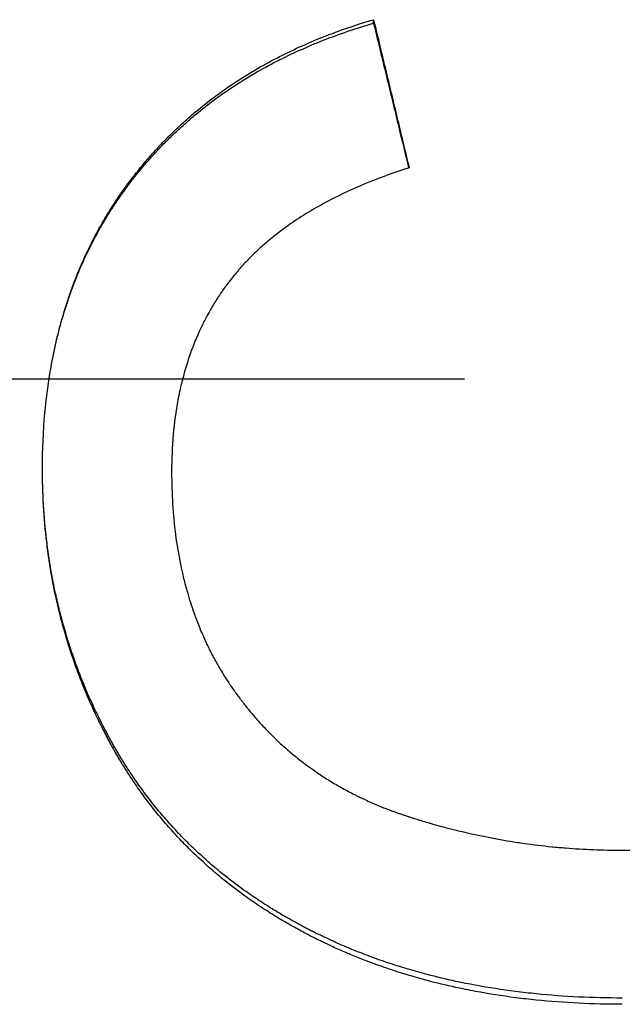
# Model space of a CAD drawing. Extents: x 0 to 118, y -1 to 1.
# Tile 4 of 9: x 0.621 to 0.748, y -0.132 to 0.076. Entities that reach past the tile are written whole.
import ezdxf

# ---------------------------------------------------------------- set-up
doc = ezdxf.new("R2010")
doc.units = 0
doc.header["$MEASUREMENT"] = 0
doc.linetypes.add('CHAIN', pattern=[0.7087, 0.4724, -0.0591, 0.1181, -0.0591])
doc.layers.add('CENTERLINE_ANSI_', color=7, linetype='CONTINUOUS')
doc.layers.add('VISIBLE_EDGES_ANSI_', color=7, linetype='CONTINUOUS')

msp = doc.modelspace()

# ---------------------------------------------------------------- linework, layer by layer
at = {"layer": 'CENTERLINE_ANSI_', "linetype": 'CHAIN', "ltscale": 0.486807}
msp.add_line((-0.045, 0), (118.15524, 0), dxfattribs=at)
at = {"layer": 'VISIBLE_EDGES_ANSI_'}
msp.add_line((0.69576, 0.07499), (0.69576, 0.07575), dxfattribs=at)
for points, knots in [([(0.62588, -0.01893), (0.62588, -0.01493), (0.62605, -0.01103), (0.62639, -0.00724), (0.62665, -0.0044), (0.627, -0.00161), (0.62745, 0.00111), (0.62789, 0.00383), (0.62844, 0.00649), (0.62908, 0.0091), (0.62929, 0.00996), (0.62951, 0.01083), (0.62975, 0.01168), (0.63021, 0.01339), (0.63072, 0.01507), (0.63128, 0.01672), (0.63155, 0.01755), (0.63184, 0.01837), (0.63214, 0.01919), (0.63274, 0.02082), (0.63337, 0.02242), (0.63405, 0.02399), (0.6344, 0.02478), (0.63475, 0.02556), (0.63511, 0.02633), (0.63565, 0.02749), (0.63622, 0.02864), (0.63681, 0.02977), (0.637, 0.03015), (0.6372, 0.03052), (0.63741, 0.0309), (0.63801, 0.03202), (0.63864, 0.03312), (0.6393, 0.03421), (0.63973, 0.03494), (0.64018, 0.03566), (0.64064, 0.03638), (0.64087, 0.03673), (0.6411, 0.03709), (0.64133, 0.03744), (0.64168, 0.03797), (0.64204, 0.0385), (0.6424, 0.03902), (0.64271, 0.03946), (0.64301, 0.03989), (0.64332, 0.04032), (0.64351, 0.04058), (0.6437, 0.04084), (0.64389, 0.04109), (0.64427, 0.04161), (0.64465, 0.04211), (0.64504, 0.04262), (0.64511, 0.0427), (0.64517, 0.04279), (0.64524, 0.04287), (0.64543, 0.04312), (0.64563, 0.04337), (0.64583, 0.04362), (0.64596, 0.04378), (0.64609, 0.04395), (0.64622, 0.04411), (0.64662, 0.04461), (0.64703, 0.0451), (0.64743, 0.04558), (0.64771, 0.04591), (0.64798, 0.04623), (0.64826, 0.04654), (0.64881, 0.04718), (0.64937, 0.04781), (0.64994, 0.04843), (0.65023, 0.04874), (0.65052, 0.04905), (0.65081, 0.04935), (0.65138, 0.04997), (0.65197, 0.05057), (0.65257, 0.05116), (0.65287, 0.05146), (0.65317, 0.05176), (0.65347, 0.05205), (0.65437, 0.05293), (0.6553, 0.05379), (0.65625, 0.05463), (0.65688, 0.05519), (0.65751, 0.05574), (0.65816, 0.05628), (0.65945, 0.05737), (0.66078, 0.05842), (0.66214, 0.05944), (0.66283, 0.05994), (0.66352, 0.06044), (0.66421, 0.06094), (0.66631, 0.06241), (0.66848, 0.06381), (0.67073, 0.06513), (0.67223, 0.06601), (0.67376, 0.06685), (0.67533, 0.06766), (0.67846, 0.06928), (0.68173, 0.07077), (0.68513, 0.07212), (0.68854, 0.07347), (0.69208, 0.07468), (0.69576, 0.07575)], [0, 0, 0, 0, 0.166667, 0.166667, 0.166667, 0.291667, 0.291667, 0.291667, 0.416667, 0.416667, 0.416667, 0.458333, 0.458333, 0.458333, 0.541667, 0.541667, 0.541667, 0.583333, 0.583333, 0.583333, 0.666667, 0.666667, 0.666667, 0.708333, 0.708333, 0.708333, 0.770833, 0.770833, 0.770833, 0.791667, 0.791667, 0.791667, 0.854167, 0.854167, 0.854167, 0.895833, 0.895833, 0.895833, 0.916667, 0.916667, 0.916667, 0.947917, 0.947917, 0.947917, 0.973958, 0.973958, 0.973958, 0.989583, 0.989583, 0.989583, 1.020833, 1.020833, 1.020833, 1.026042, 1.026042, 1.026042, 1.041667, 1.041667, 1.041667, 1.052083, 1.052083, 1.052083, 1.083333, 1.083333, 1.083333, 1.104167, 1.104167, 1.104167, 1.145833, 1.145833, 1.145833, 1.166667, 1.166667, 1.166667, 1.208333, 1.208333, 1.208333, 1.229167, 1.229167, 1.229167, 1.291667, 1.291667, 1.291667, 1.333333, 1.333333, 1.333333, 1.416667, 1.416667, 1.416667, 1.458333, 1.458333, 1.458333, 1.583333, 1.583333, 1.583333, 1.666667, 1.666667, 1.666667, 1.833333, 1.833333, 1.833333, 2, 2, 2, 2]), ([(0.62727, 0), (0.62733, 0.00037), (0.62739, 0.00073), (0.62745, 0.0011), (0.6276, 0.002), (0.62776, 0.00289), (0.62793, 0.00377), (0.62827, 0.00554), (0.62865, 0.00729), (0.62908, 0.00901), (0.62929, 0.00986), (0.62951, 0.01072), (0.62975, 0.01156), (0.63021, 0.01325), (0.63072, 0.01492), (0.63128, 0.01656), (0.63155, 0.01738), (0.63184, 0.01819), (0.63214, 0.019), (0.63274, 0.02061), (0.63337, 0.02219), (0.63405, 0.02375), (0.6344, 0.02453), (0.63475, 0.0253), (0.63511, 0.02607), (0.63565, 0.02722), (0.63622, 0.02835), (0.63681, 0.02947), (0.637, 0.02985), (0.6372, 0.03022), (0.63741, 0.03059), (0.63781, 0.03133), (0.63823, 0.03206), (0.63865, 0.03279), (0.63886, 0.03315), (0.63908, 0.03351), (0.6393, 0.03387), (0.63973, 0.03459), (0.64018, 0.03531), (0.64064, 0.03601), (0.64087, 0.03637), (0.6411, 0.03672), (0.64133, 0.03707), (0.64168, 0.03759), (0.64204, 0.03811), (0.6424, 0.03863), (0.64252, 0.0388), (0.64265, 0.03898), (0.64277, 0.03915), (0.64295, 0.0394), (0.64314, 0.03966), (0.64332, 0.03992), (0.64351, 0.04017), (0.6437, 0.04043), (0.64389, 0.04068), (0.64395, 0.04077), (0.64401, 0.04085), (0.64408, 0.04093), (0.6442, 0.0411), (0.64433, 0.04127), (0.64446, 0.04144), (0.64452, 0.04152), (0.64459, 0.04161), (0.64465, 0.04169), (0.64478, 0.04186), (0.64491, 0.04203), (0.64504, 0.04219), (0.64511, 0.04227), (0.64517, 0.04236), (0.64524, 0.04244), (0.64543, 0.04269), (0.64563, 0.04294), (0.64583, 0.04318), (0.64596, 0.04335), (0.64609, 0.04351), (0.64622, 0.04367), (0.64662, 0.04416), (0.64703, 0.04465), (0.64743, 0.04513), (0.64771, 0.04545), (0.64798, 0.04576), (0.64826, 0.04608), (0.64881, 0.04671), (0.64937, 0.04733), (0.64994, 0.04795), (0.65023, 0.04825), (0.65052, 0.04856), (0.65081, 0.04886), (0.65138, 0.04947), (0.65197, 0.05006), (0.65257, 0.05065), (0.65287, 0.05095), (0.65317, 0.05124), (0.65347, 0.05153), (0.65437, 0.0524), (0.6553, 0.05325), (0.65625, 0.05408), (0.65688, 0.05464), (0.65751, 0.05518), (0.65816, 0.05572), (0.65945, 0.05679), (0.66078, 0.05783), (0.66214, 0.05884), (0.66283, 0.05934), (0.66352, 0.05984), (0.66421, 0.06033), (0.66631, 0.06178), (0.66848, 0.06317), (0.67073, 0.06447), (0.67223, 0.06535), (0.67376, 0.06618), (0.67533, 0.06699), (0.67846, 0.06859), (0.68173, 0.07006), (0.68513, 0.0714), (0.68854, 0.07273), (0.69208, 0.07393), (0.69576, 0.07499)], [0.274761, 0.274761, 0.274761, 0.274761, 0.291667, 0.291667, 0.291667, 0.333333, 0.333333, 0.333333, 0.416667, 0.416667, 0.416667, 0.458333, 0.458333, 0.458333, 0.541667, 0.541667, 0.541667, 0.583333, 0.583333, 0.583333, 0.666667, 0.666667, 0.666667, 0.708333, 0.708333, 0.708333, 0.770833, 0.770833, 0.770833, 0.791667, 0.791667, 0.791667, 0.833333, 0.833333, 0.833333, 0.854167, 0.854167, 0.854167, 0.895833, 0.895833, 0.895833, 0.916667, 0.916667, 0.916667, 0.947917, 0.947917, 0.947917, 0.958333, 0.958333, 0.958333, 0.973958, 0.973958, 0.973958, 0.989583, 0.989583, 0.989583, 0.994792, 0.994792, 0.994792, 1.005208, 1.005208, 1.005208, 1.010417, 1.010417, 1.010417, 1.020833, 1.020833, 1.020833, 1.026042, 1.026042, 1.026042, 1.041667, 1.041667, 1.041667, 1.052083, 1.052083, 1.052083, 1.083333, 1.083333, 1.083333, 1.104167, 1.104167, 1.104167, 1.145833, 1.145833, 1.145833, 1.166667, 1.166667, 1.166667, 1.208333, 1.208333, 1.208333, 1.229167, 1.229167, 1.229167, 1.291667, 1.291667, 1.291667, 1.333333, 1.333333, 1.333333, 1.416667, 1.416667, 1.416667, 1.458333, 1.458333, 1.458333, 1.583333, 1.583333, 1.583333, 1.666667, 1.666667, 1.666667, 1.833333, 1.833333, 1.833333, 2, 2, 2, 2]), ([(0.69576, 0.07575), (0.69618, 0.07402), (0.6966, 0.07228), (0.69701, 0.07055), (0.69712, 0.07012), (0.69722, 0.06968), (0.69732, 0.06925), (0.69753, 0.06838), (0.69774, 0.06752), (0.69795, 0.06665), (0.69805, 0.06622), (0.69816, 0.06578), (0.69826, 0.06535), (0.69847, 0.06448), (0.69868, 0.06362), (0.69889, 0.06275), (0.69899, 0.06231), (0.6991, 0.06188), (0.6992, 0.06145), (0.69941, 0.06058), (0.69962, 0.05971), (0.69982, 0.05885), (0.69993, 0.05841), (0.70003, 0.05798), (0.70014, 0.05754), (0.70035, 0.05668), (0.70055, 0.05581), (0.70076, 0.05494), (0.70087, 0.05451), (0.70097, 0.05407), (0.70107, 0.05364), (0.70139, 0.05234), (0.7017, 0.05104), (0.70201, 0.04974), (0.70243, 0.048), (0.70285, 0.04626), (0.70326, 0.04453)], [0, 0, 0, 0, 0.01361738, 0.01361738, 0.01361738, 0.01702173, 0.01702173, 0.01702173, 0.02383042, 0.02383042, 0.02383042, 0.02723477, 0.02723477, 0.02723477, 0.03404346, 0.03404346, 0.03404346, 0.0374478, 0.0374478, 0.0374478, 0.0442565, 0.0442565, 0.0442565, 0.04766084, 0.04766084, 0.04766084, 0.05446953, 0.05446953, 0.05446953, 0.05787388, 0.05787388, 0.05787388, 0.06808692, 0.06808692, 0.06808692, 0.0817043, 0.0817043, 0.0817043, 0.0817043]), ([(0.69576, 0.07499), (0.69597, 0.07414), (0.69618, 0.07328), (0.69639, 0.07242), (0.6966, 0.07156), (0.6968, 0.0707), (0.69701, 0.06985), (0.69712, 0.06942), (0.69722, 0.06899), (0.69732, 0.06856), (0.69753, 0.0677), (0.69774, 0.06684), (0.69795, 0.06598), (0.69805, 0.06555), (0.69816, 0.06513), (0.69826, 0.0647), (0.69847, 0.06384), (0.69868, 0.06298), (0.69889, 0.06212), (0.69899, 0.06169), (0.6991, 0.06126), (0.6992, 0.06083), (0.69941, 0.05997), (0.69962, 0.05912), (0.69982, 0.05826), (0.69993, 0.05783), (0.70003, 0.0574), (0.70014, 0.05697), (0.70035, 0.05611), (0.70055, 0.05525), (0.70076, 0.05439), (0.70087, 0.05396), (0.70097, 0.05353), (0.70107, 0.0531), (0.70177, 0.05024), (0.70247, 0.04737), (0.70316, 0.0445)], [0, 0, 0, 0, 0.00680869, 0.00680869, 0.00680869, 0.01361738, 0.01361738, 0.01361738, 0.01702173, 0.01702173, 0.01702173, 0.02383042, 0.02383042, 0.02383042, 0.02723477, 0.02723477, 0.02723477, 0.03404346, 0.03404346, 0.03404346, 0.0374478, 0.0374478, 0.0374478, 0.0442565, 0.0442565, 0.0442565, 0.04766084, 0.04766084, 0.04766084, 0.05446953, 0.05446953, 0.05446953, 0.05787388, 0.05787388, 0.05787388, 0.08061341, 0.08061341, 0.08061341, 0.08061341]), ([(0.70326, 0.04453), (0.70036, 0.04359), (0.69758, 0.04259), (0.69494, 0.04152), (0.69229, 0.04045), (0.68978, 0.03931), (0.6874, 0.0381), (0.68442, 0.03659), (0.68165, 0.03497), (0.67908, 0.03325), (0.67857, 0.0329), (0.67806, 0.03255), (0.67757, 0.0322), (0.67657, 0.03149), (0.67561, 0.03077), (0.67468, 0.03003), (0.67422, 0.02966), (0.67376, 0.02928), (0.67332, 0.0289), (0.67265, 0.02833), (0.67199, 0.02775), (0.67136, 0.02716), (0.67072, 0.02658), (0.67011, 0.02598), (0.66951, 0.02537), (0.66891, 0.02476), (0.66833, 0.02415), (0.66777, 0.02352), (0.66759, 0.02331), (0.6674, 0.0231), (0.66722, 0.02289), (0.66694, 0.02257), (0.66667, 0.02225), (0.66641, 0.02193), (0.66632, 0.02182), (0.66623, 0.02172), (0.66615, 0.02161), (0.66584, 0.02123), (0.66554, 0.02085), (0.66525, 0.02047), (0.66504, 0.02019), (0.66483, 0.01992), (0.66463, 0.01964), (0.66438, 0.01931), (0.66414, 0.01897), (0.66391, 0.01863), (0.66375, 0.01841), (0.66359, 0.01818), (0.66344, 0.01795), (0.66336, 0.01784), (0.66328, 0.01772), (0.66321, 0.01761), (0.66306, 0.01738), (0.6629, 0.01715), (0.66276, 0.01692), (0.66268, 0.0168), (0.66261, 0.01669), (0.66253, 0.01657), (0.66231, 0.01622), (0.6621, 0.01587), (0.66188, 0.01551), (0.66174, 0.01528), (0.6616, 0.01504), (0.66146, 0.0148), (0.66118, 0.01432), (0.66091, 0.01384), (0.66065, 0.01335), (0.66052, 0.01311), (0.66039, 0.01286), (0.66026, 0.01262), (0.65987, 0.01188), (0.65951, 0.01113), (0.65915, 0.01037), (0.65892, 0.00986), (0.65869, 0.00935), (0.65847, 0.00883), (0.65802, 0.0078), (0.65761, 0.00675), (0.65722, 0.00567), (0.65702, 0.00514), (0.65684, 0.0046), (0.65666, 0.00405), (0.65611, 0.00242), (0.65564, 0.00074), (0.65522, -0.00099), (0.65494, -0.00214), (0.65469, -0.0033), (0.65447, -0.00449), (0.65403, -0.00687), (0.65369, -0.00932), (0.65347, -0.01185), (0.65325, -0.01438), (0.65314, -0.01698), (0.65314, -0.01966)], [0, 0, 0, 0, 0.166667, 0.166667, 0.166667, 0.333333, 0.333333, 0.333333, 0.541667, 0.541667, 0.541667, 0.583333, 0.583333, 0.583333, 0.666667, 0.666667, 0.666667, 0.708333, 0.708333, 0.708333, 0.770833, 0.770833, 0.770833, 0.833333, 0.833333, 0.833333, 0.895833, 0.895833, 0.895833, 0.916667, 0.916667, 0.916667, 0.947917, 0.947917, 0.947917, 0.958333, 0.958333, 0.958333, 0.994792, 0.994792, 0.994792, 1.020833, 1.020833, 1.020833, 1.052083, 1.052083, 1.052083, 1.072917, 1.072917, 1.072917, 1.083333, 1.083333, 1.083333, 1.104167, 1.104167, 1.104167, 1.114583, 1.114583, 1.114583, 1.145833, 1.145833, 1.145833, 1.166667, 1.166667, 1.166667, 1.208333, 1.208333, 1.208333, 1.229167, 1.229167, 1.229167, 1.291667, 1.291667, 1.291667, 1.333333, 1.333333, 1.333333, 1.416667, 1.416667, 1.416667, 1.458333, 1.458333, 1.458333, 1.583333, 1.583333, 1.583333, 1.666667, 1.666667, 1.666667, 1.833333, 1.833333, 1.833333, 2, 2, 2, 2]), ([(0.65547, 0), (0.65538, -0.00032), (0.6553, -0.00065), (0.65522, -0.00098), (0.65494, -0.00212), (0.65469, -0.00327), (0.65447, -0.00445), (0.65403, -0.0068), (0.65369, -0.00922), (0.65347, -0.01173), (0.65325, -0.01423), (0.65314, -0.01681), (0.65314, -0.01947)], [1.5593363, 1.5593363, 1.5593363, 1.5593363, 1.5833333, 1.5833333, 1.5833333, 1.6666667, 1.6666667, 1.6666667, 1.8333333, 1.8333333, 1.8333333, 2, 2, 2, 2]), ([(0.74826, -0.13064), (0.74514, -0.13064), (0.74206, -0.13057), (0.73904, -0.13042), (0.73601, -0.13027), (0.73303, -0.13005), (0.73011, -0.12976), (0.72864, -0.12961), (0.72719, -0.12945), (0.72575, -0.12927), (0.72288, -0.1289), (0.72005, -0.12846), (0.71727, -0.12794), (0.71588, -0.12769), (0.7145, -0.12741), (0.71314, -0.12712), (0.71109, -0.12668), (0.70908, -0.1262), (0.70708, -0.12567), (0.70642, -0.1255), (0.70576, -0.12532), (0.7051, -0.12514), (0.70379, -0.12477), (0.70249, -0.12438), (0.7012, -0.12398), (0.70055, -0.12378), (0.69991, -0.12357), (0.69927, -0.12336), (0.69799, -0.12294), (0.69673, -0.1225), (0.69547, -0.12204), (0.69485, -0.12181), (0.69422, -0.12157), (0.6936, -0.12133), (0.69267, -0.12098), (0.69175, -0.12061), (0.69083, -0.12023), (0.69053, -0.1201), (0.69022, -0.11997), (0.68992, -0.11985), (0.68931, -0.11959), (0.68871, -0.11933), (0.68811, -0.11906), (0.6878, -0.11893), (0.6875, -0.11879), (0.68721, -0.11866), (0.68661, -0.11839), (0.68601, -0.11811), (0.68542, -0.11783), (0.68512, -0.11769), (0.68483, -0.11755), (0.68453, -0.11741), (0.68409, -0.11719), (0.68365, -0.11698), (0.68321, -0.11676), (0.68307, -0.11668), (0.68292, -0.11661), (0.68277, -0.11654), (0.68248, -0.11639), (0.68219, -0.11624), (0.6819, -0.11609), (0.68176, -0.11602), (0.68161, -0.11594), (0.68147, -0.11587), (0.68104, -0.11564), (0.68061, -0.11542), (0.68018, -0.11519), (0.6799, -0.11503), (0.67961, -0.11488), (0.67933, -0.11473), (0.67876, -0.11442), (0.6782, -0.1141), (0.67765, -0.11379), (0.67737, -0.11363), (0.67709, -0.11347), (0.67681, -0.11331), (0.67599, -0.11282), (0.67517, -0.11233), (0.67436, -0.11183), (0.67382, -0.1115), (0.67329, -0.11116), (0.67275, -0.11082), (0.67169, -0.11014), (0.67065, -0.10945), (0.66963, -0.10873), (0.66911, -0.10838), (0.66861, -0.10802), (0.6681, -0.10765), (0.66659, -0.10656), (0.66512, -0.10543), (0.66369, -0.10427), (0.66273, -0.1035), (0.6618, -0.10271), (0.66088, -0.1019), (0.6595, -0.10069), (0.65816, -0.09945), (0.65686, -0.09817), (0.65642, -0.09774), (0.656, -0.09731), (0.65557, -0.09688), (0.65472, -0.09601), (0.65389, -0.09513), (0.65308, -0.09423), (0.65267, -0.09378), (0.65227, -0.09332), (0.65187, -0.09286), (0.65107, -0.09195), (0.6503, -0.09102), (0.64953, -0.09007), (0.64915, -0.0896), (0.64878, -0.08912), (0.64841, -0.08864), (0.64766, -0.08768), (0.64694, -0.0867), (0.64623, -0.08571), (0.64588, -0.08521), (0.64553, -0.08471), (0.64518, -0.08421), (0.64466, -0.08345), (0.64416, -0.08269), (0.64366, -0.08191), (0.64349, -0.08165), (0.64333, -0.08139), (0.64316, -0.08113), (0.64292, -0.08074), (0.64268, -0.08035), (0.64243, -0.07996), (0.64235, -0.07983), (0.64227, -0.07969), (0.64219, -0.07956), (0.64204, -0.0793), (0.64188, -0.07903), (0.64172, -0.07877), (0.64164, -0.07863), (0.64156, -0.0785), (0.64149, -0.07837), (0.64133, -0.0781), (0.64117, -0.07783), (0.64102, -0.07756), (0.64094, -0.07743), (0.64087, -0.07729), (0.64079, -0.07716), (0.64064, -0.07689), (0.64049, -0.07662), (0.64034, -0.07635), (0.64026, -0.07621), (0.64019, -0.07608), (0.64011, -0.07594), (0.63996, -0.07567), (0.63981, -0.07539), (0.63967, -0.07512), (0.63959, -0.07498), (0.63952, -0.07485), (0.63945, -0.07471), (0.6393, -0.07444), (0.63916, -0.07416), (0.63901, -0.07389), (0.63894, -0.07375), (0.63887, -0.07361), (0.6388, -0.07348), (0.63858, -0.07307), (0.63837, -0.07265), (0.63817, -0.07224), (0.63803, -0.07196), (0.63789, -0.07168), (0.63775, -0.07141), (0.63748, -0.07085), (0.63721, -0.0703), (0.63695, -0.06974), (0.63682, -0.06946), (0.63669, -0.06918), (0.63656, -0.0689), (0.63617, -0.06806), (0.63579, -0.06722), (0.63542, -0.06637), (0.63518, -0.06581), (0.63494, -0.06524), (0.6347, -0.06467), (0.63423, -0.06354), (0.63378, -0.06239), (0.63335, -0.06124), (0.63313, -0.06067), (0.63292, -0.06009), (0.63271, -0.05951), (0.6323, -0.05835), (0.63191, -0.05719), (0.63153, -0.05602), (0.63134, -0.05543), (0.63116, -0.05484), (0.63098, -0.05425), (0.63044, -0.05248), (0.62995, -0.0507), (0.6295, -0.0489), (0.6292, -0.0477), (0.62891, -0.04649), (0.62865, -0.04528), (0.62812, -0.04285), (0.62767, -0.04039), (0.6273, -0.03791), (0.62711, -0.03666), (0.62694, -0.03541), (0.62679, -0.03416), (0.62649, -0.03165), (0.62626, -0.0291), (0.62611, -0.02653), (0.62596, -0.02403), (0.62589, -0.02149), (0.62588, -0.01893)], [0, 0, 0, 0, 0.125, 0.125, 0.125, 0.25, 0.25, 0.25, 0.3125, 0.3125, 0.3125, 0.4375, 0.4375, 0.4375, 0.5, 0.5, 0.5, 0.59375, 0.59375, 0.59375, 0.625, 0.625, 0.625, 0.6875, 0.6875, 0.6875, 0.71875, 0.71875, 0.71875, 0.78125, 0.78125, 0.78125, 0.8125, 0.8125, 0.8125, 0.859375, 0.859375, 0.859375, 0.875, 0.875, 0.875, 0.90625, 0.90625, 0.90625, 0.921875, 0.921875, 0.921875, 0.953125, 0.953125, 0.953125, 0.96875, 0.96875, 0.96875, 0.992188, 0.992188, 0.992188, 1, 1, 1, 1.015625, 1.015625, 1.015625, 1.023438, 1.023438, 1.023438, 1.046875, 1.046875, 1.046875, 1.0625, 1.0625, 1.0625, 1.09375, 1.09375, 1.09375, 1.109375, 1.109375, 1.109375, 1.15625, 1.15625, 1.15625, 1.1875, 1.1875, 1.1875, 1.25, 1.25, 1.25, 1.28125, 1.28125, 1.28125, 1.375, 1.375, 1.375, 1.4375, 1.4375, 1.4375, 1.53125, 1.53125, 1.53125, 1.5625, 1.5625, 1.5625, 1.625, 1.625, 1.625, 1.65625, 1.65625, 1.65625, 1.71875, 1.71875, 1.71875, 1.75, 1.75, 1.75, 1.8125, 1.8125, 1.8125, 1.84375, 1.84375, 1.84375, 1.890625, 1.890625, 1.890625, 1.90625, 1.90625, 1.90625, 1.929688, 1.929688, 1.929688, 1.9375, 1.9375, 1.9375, 1.953125, 1.953125, 1.953125, 1.960938, 1.960938, 1.960938, 1.976562, 1.976562, 1.976562, 1.984375, 1.984375, 1.984375, 2, 2, 2, 2.007812, 2.007812, 2.007812, 2.023438, 2.023438, 2.023438, 2.03125, 2.03125, 2.03125, 2.046875, 2.046875, 2.046875, 2.054688, 2.054688, 2.054688, 2.078125, 2.078125, 2.078125, 2.09375, 2.09375, 2.09375, 2.125, 2.125, 2.125, 2.140625, 2.140625, 2.140625, 2.1875, 2.1875, 2.1875, 2.21875, 2.21875, 2.21875, 2.28125, 2.28125, 2.28125, 2.3125, 2.3125, 2.3125, 2.375, 2.375, 2.375, 2.40625, 2.40625, 2.40625, 2.5, 2.5, 2.5, 2.5625, 2.5625, 2.5625, 2.6875, 2.6875, 2.6875, 2.75, 2.75, 2.75, 2.875, 2.875, 2.875, 2.996995, 2.996995, 2.996995, 2.996995]), ([(0.74826, -0.13196), (0.74514, -0.13196), (0.74206, -0.13189), (0.73904, -0.13174), (0.73601, -0.13159), (0.73303, -0.13137), (0.73011, -0.13107), (0.72864, -0.13092), (0.72719, -0.13076), (0.72575, -0.13057), (0.72288, -0.1302), (0.72005, -0.12976), (0.71727, -0.12924), (0.71588, -0.12898), (0.7145, -0.1287), (0.71314, -0.1284), (0.71109, -0.12796), (0.70908, -0.12747), (0.70708, -0.12694), (0.70509, -0.12641), (0.70313, -0.12584), (0.7012, -0.12523), (0.70055, -0.12503), (0.69991, -0.12482), (0.69927, -0.1246), (0.69799, -0.12418), (0.69673, -0.12373), (0.69547, -0.12327), (0.69485, -0.12304), (0.69422, -0.1228), (0.6936, -0.12256), (0.69267, -0.1222), (0.69175, -0.12182), (0.69083, -0.12144), (0.69053, -0.12131), (0.69022, -0.12119), (0.68992, -0.12106), (0.68901, -0.12067), (0.6881, -0.12027), (0.68721, -0.11986), (0.68661, -0.11958), (0.68601, -0.1193), (0.68542, -0.11902), (0.68512, -0.11888), (0.68483, -0.11874), (0.68453, -0.11859), (0.68409, -0.11838), (0.68365, -0.11816), (0.68321, -0.11794), (0.68263, -0.11764), (0.68205, -0.11734), (0.68147, -0.11704), (0.68104, -0.11681), (0.68061, -0.11658), (0.68018, -0.11635), (0.6799, -0.1162), (0.67961, -0.11604), (0.67933, -0.11588), (0.67876, -0.11557), (0.6782, -0.11526), (0.67765, -0.11493), (0.67737, -0.11477), (0.67709, -0.11461), (0.67681, -0.11445), (0.67599, -0.11396), (0.67517, -0.11347), (0.67436, -0.11296), (0.67382, -0.11263), (0.67329, -0.11229), (0.67275, -0.11194), (0.67169, -0.11125), (0.67065, -0.11055), (0.66963, -0.10983), (0.66911, -0.10947), (0.66861, -0.10911), (0.6681, -0.10874), (0.66659, -0.10764), (0.66512, -0.1065), (0.66369, -0.10532), (0.66273, -0.10454), (0.6618, -0.10374), (0.66088, -0.10293), (0.6595, -0.10171), (0.65816, -0.10045), (0.65686, -0.09916), (0.65642, -0.09873), (0.656, -0.09829), (0.65557, -0.09786), (0.65472, -0.09698), (0.65389, -0.09609), (0.65308, -0.09518), (0.65267, -0.09472), (0.65227, -0.09427), (0.65187, -0.0938), (0.65107, -0.09288), (0.6503, -0.09194), (0.64953, -0.09098), (0.64915, -0.0905), (0.64878, -0.09002), (0.64841, -0.08954), (0.64766, -0.08857), (0.64694, -0.08758), (0.64623, -0.08657), (0.64588, -0.08607), (0.64553, -0.08557), (0.64518, -0.08506), (0.64466, -0.08429), (0.64416, -0.08352), (0.64366, -0.08274), (0.64349, -0.08248), (0.64333, -0.08222), (0.64316, -0.08195), (0.64292, -0.08156), (0.64268, -0.08116), (0.64243, -0.08076), (0.64235, -0.08063), (0.64227, -0.0805), (0.64219, -0.08037), (0.64204, -0.0801), (0.64188, -0.07983), (0.64172, -0.07956), (0.64164, -0.07943), (0.64156, -0.07929), (0.64149, -0.07916), (0.64133, -0.07889), (0.64117, -0.07862), (0.64102, -0.07835), (0.64079, -0.07794), (0.64056, -0.07753), (0.64034, -0.07712), (0.64026, -0.07698), (0.64019, -0.07684), (0.64011, -0.07671), (0.63996, -0.07643), (0.63981, -0.07616), (0.63967, -0.07588), (0.63959, -0.07574), (0.63952, -0.0756), (0.63945, -0.07547), (0.6393, -0.07519), (0.63916, -0.07491), (0.63901, -0.07464), (0.63894, -0.0745), (0.63887, -0.07436), (0.6388, -0.07422), (0.63858, -0.0738), (0.63837, -0.07339), (0.63817, -0.07297), (0.63803, -0.07269), (0.63789, -0.07241), (0.63775, -0.07213), (0.63748, -0.07157), (0.63721, -0.07101), (0.63695, -0.07044), (0.63682, -0.07016), (0.63669, -0.06988), (0.63656, -0.0696), (0.63617, -0.06875), (0.63579, -0.0679), (0.63542, -0.06704), (0.63518, -0.06647), (0.63494, -0.0659), (0.6347, -0.06533), (0.63423, -0.06418), (0.63378, -0.06302), (0.63335, -0.06186), (0.63313, -0.06128), (0.63292, -0.0607), (0.63271, -0.06011), (0.6323, -0.05894), (0.63191, -0.05777), (0.63153, -0.05658), (0.63134, -0.05599), (0.63116, -0.0554), (0.63098, -0.0548), (0.63044, -0.05301), (0.62995, -0.05121), (0.6295, -0.04939), (0.6292, -0.04818), (0.62891, -0.04696), (0.62865, -0.04573), (0.62812, -0.04328), (0.62767, -0.0408), (0.6273, -0.03829), (0.62711, -0.03703), (0.62694, -0.03577), (0.62679, -0.0345), (0.62649, -0.03196), (0.62626, -0.0294), (0.62611, -0.0268), (0.62596, -0.02421), (0.62588, -0.02158), (0.62588, -0.01893)], [0, 0, 0, 0, 0.125, 0.125, 0.125, 0.25, 0.25, 0.25, 0.3125, 0.3125, 0.3125, 0.4375, 0.4375, 0.4375, 0.5, 0.5, 0.5, 0.59375, 0.59375, 0.59375, 0.6875, 0.6875, 0.6875, 0.71875, 0.71875, 0.71875, 0.78125, 0.78125, 0.78125, 0.8125, 0.8125, 0.8125, 0.859375, 0.859375, 0.859375, 0.875, 0.875, 0.875, 0.921875, 0.921875, 0.921875, 0.953125, 0.953125, 0.953125, 0.96875, 0.96875, 0.96875, 0.992188, 0.992188, 0.992188, 1.023438, 1.023438, 1.023438, 1.046875, 1.046875, 1.046875, 1.0625, 1.0625, 1.0625, 1.09375, 1.09375, 1.09375, 1.109375, 1.109375, 1.109375, 1.15625, 1.15625, 1.15625, 1.1875, 1.1875, 1.1875, 1.25, 1.25, 1.25, 1.28125, 1.28125, 1.28125, 1.375, 1.375, 1.375, 1.4375, 1.4375, 1.4375, 1.53125, 1.53125, 1.53125, 1.5625, 1.5625, 1.5625, 1.625, 1.625, 1.625, 1.65625, 1.65625, 1.65625, 1.71875, 1.71875, 1.71875, 1.75, 1.75, 1.75, 1.8125, 1.8125, 1.8125, 1.84375, 1.84375, 1.84375, 1.890625, 1.890625, 1.890625, 1.90625, 1.90625, 1.90625, 1.929688, 1.929688, 1.929688, 1.9375, 1.9375, 1.9375, 1.953125, 1.953125, 1.953125, 1.960938, 1.960938, 1.960938, 1.976562, 1.976562, 1.976562, 2, 2, 2, 2.007812, 2.007812, 2.007812, 2.023438, 2.023438, 2.023438, 2.03125, 2.03125, 2.03125, 2.046875, 2.046875, 2.046875, 2.054688, 2.054688, 2.054688, 2.078125, 2.078125, 2.078125, 2.09375, 2.09375, 2.09375, 2.125, 2.125, 2.125, 2.140625, 2.140625, 2.140625, 2.1875, 2.1875, 2.1875, 2.21875, 2.21875, 2.21875, 2.28125, 2.28125, 2.28125, 2.3125, 2.3125, 2.3125, 2.375, 2.375, 2.375, 2.40625, 2.40625, 2.40625, 2.5, 2.5, 2.5, 2.5625, 2.5625, 2.5625, 2.6875, 2.6875, 2.6875, 2.75, 2.75, 2.75, 2.875, 2.875, 2.875, 3, 3, 3, 3]), ([(0.65314, -0.01966), (0.65314, -0.02196), (0.65321, -0.02422), (0.65335, -0.02643), (0.65349, -0.02863), (0.65369, -0.0308), (0.65397, -0.03291), (0.65438, -0.03608), (0.65495, -0.03915), (0.65568, -0.04211), (0.65592, -0.04309), (0.65618, -0.04407), (0.65646, -0.04503), (0.65687, -0.04648), (0.65732, -0.04789), (0.65782, -0.04929), (0.65798, -0.04975), (0.65815, -0.05021), (0.65832, -0.05067), (0.65867, -0.05159), (0.65903, -0.05249), (0.65941, -0.05338), (0.6596, -0.05383), (0.65979, -0.05427), (0.65999, -0.05471), (0.66039, -0.05559), (0.6608, -0.05646), (0.66123, -0.05732), (0.66145, -0.05775), (0.66167, -0.05818), (0.6619, -0.0586), (0.66234, -0.05945), (0.66281, -0.06028), (0.66329, -0.0611), (0.66354, -0.06151), (0.66378, -0.06192), (0.66403, -0.06233), (0.66441, -0.06294), (0.66479, -0.06354), (0.66519, -0.06413), (0.66532, -0.06433), (0.66545, -0.06453), (0.66559, -0.06472), (0.66585, -0.06512), (0.66613, -0.06551), (0.6664, -0.0659), (0.66654, -0.06609), (0.66668, -0.06628), (0.66682, -0.06648), (0.66703, -0.06676), (0.66724, -0.06705), (0.66745, -0.06733), (0.66752, -0.06743), (0.66759, -0.06752), (0.66767, -0.06762), (0.66781, -0.06781), (0.66795, -0.06799), (0.6681, -0.06818), (0.66817, -0.06827), (0.66824, -0.06837), (0.66831, -0.06846), (0.66853, -0.06874), (0.66875, -0.06902), (0.66897, -0.06929), (0.66912, -0.06947), (0.66926, -0.06966), (0.66941, -0.06984), (0.66986, -0.07038), (0.67031, -0.07092), (0.67077, -0.07144), (0.67107, -0.07179), (0.67138, -0.07214), (0.67169, -0.07249), (0.67232, -0.07317), (0.67295, -0.07385), (0.6736, -0.07451), (0.67392, -0.07484), (0.67425, -0.07516), (0.67458, -0.07549), (0.67557, -0.07645), (0.67658, -0.07739), (0.67762, -0.07829), (0.67832, -0.07889), (0.67902, -0.07948), (0.67974, -0.08005), (0.68082, -0.08091), (0.68192, -0.08173), (0.68305, -0.08253), (0.68343, -0.08279), (0.68381, -0.08305), (0.68419, -0.08331), (0.68495, -0.08382), (0.68573, -0.08432), (0.68652, -0.08481), (0.68691, -0.08505), (0.68731, -0.08529), (0.68771, -0.08552), (0.68851, -0.08599), (0.68932, -0.08645), (0.69014, -0.08689), (0.69056, -0.08711), (0.69097, -0.08733), (0.69139, -0.08754), (0.69202, -0.08786), (0.69265, -0.08818), (0.69329, -0.08848), (0.6935, -0.08858), (0.69372, -0.08868), (0.69393, -0.08878), (0.69436, -0.08898), (0.69479, -0.08918), (0.69523, -0.08937), (0.69545, -0.08946), (0.69566, -0.08956), (0.69588, -0.08965), (0.69632, -0.08984), (0.69676, -0.09003), (0.69721, -0.09021), (0.69743, -0.0903), (0.69765, -0.09039), (0.69788, -0.09048), (0.69821, -0.09061), (0.69855, -0.09074), (0.69889, -0.09087), (0.699, -0.09091), (0.69911, -0.09095), (0.69923, -0.091), (0.69945, -0.09108), (0.69968, -0.09117), (0.69991, -0.09125), (0.70002, -0.09129), (0.70014, -0.09133), (0.70025, -0.09137), (0.70048, -0.09146), (0.70071, -0.09154), (0.70094, -0.09162), (0.70106, -0.09166), (0.70117, -0.0917), (0.70129, -0.09174), (0.70152, -0.09182), (0.70175, -0.0919), (0.70198, -0.09197), (0.7021, -0.09201), (0.70221, -0.09205), (0.70233, -0.09209), (0.70256, -0.09217), (0.7028, -0.09224), (0.70303, -0.09232), (0.70315, -0.09236), (0.70326, -0.0924), (0.70338, -0.09243), (0.70361, -0.09251), (0.70384, -0.09258), (0.70408, -0.09266), (0.70419, -0.09269), (0.70431, -0.09273), (0.70443, -0.09277), (0.70478, -0.09288), (0.70513, -0.09299), (0.70548, -0.09309), (0.70571, -0.09317), (0.70595, -0.09324), (0.70618, -0.09331), (0.70665, -0.09345), (0.70712, -0.09359), (0.70758, -0.09372), (0.70782, -0.09379), (0.70805, -0.09386), (0.70829, -0.09393), (0.70899, -0.09413), (0.7097, -0.09432), (0.7104, -0.09451), (0.71087, -0.09464), (0.71134, -0.09476), (0.71182, -0.09488), (0.71323, -0.09525), (0.71465, -0.09559), (0.71607, -0.09591), (0.71702, -0.09612), (0.71797, -0.09633), (0.71893, -0.09652), (0.72083, -0.09691), (0.72274, -0.09726), (0.72466, -0.09757), (0.72562, -0.09773), (0.72659, -0.09787), (0.72755, -0.09801), (0.72948, -0.09828), (0.73142, -0.09852), (0.73336, -0.09871), (0.73433, -0.09881), (0.7353, -0.09889), (0.73628, -0.09897), (0.73823, -0.09913), (0.74019, -0.09924), (0.74216, -0.09932), (0.74412, -0.0994), (0.7461, -0.09944), (0.74808, -0.09944)], [0, 0, 0, 0, 0.125, 0.125, 0.125, 0.25, 0.25, 0.25, 0.4375, 0.4375, 0.4375, 0.5, 0.5, 0.5, 0.59375, 0.59375, 0.59375, 0.625, 0.625, 0.625, 0.6875, 0.6875, 0.6875, 0.71875, 0.71875, 0.71875, 0.78125, 0.78125, 0.78125, 0.8125, 0.8125, 0.8125, 0.875, 0.875, 0.875, 0.90625, 0.90625, 0.90625, 0.953125, 0.953125, 0.953125, 0.96875, 0.96875, 0.96875, 1, 1, 1, 1.015625, 1.015625, 1.015625, 1.039062, 1.039062, 1.039062, 1.046875, 1.046875, 1.046875, 1.0625, 1.0625, 1.0625, 1.070312, 1.070312, 1.070312, 1.09375, 1.09375, 1.09375, 1.109375, 1.109375, 1.109375, 1.15625, 1.15625, 1.15625, 1.1875, 1.1875, 1.1875, 1.25, 1.25, 1.25, 1.28125, 1.28125, 1.28125, 1.375, 1.375, 1.375, 1.4375, 1.4375, 1.4375, 1.53125, 1.53125, 1.53125, 1.5625, 1.5625, 1.5625, 1.625, 1.625, 1.625, 1.65625, 1.65625, 1.65625, 1.71875, 1.71875, 1.71875, 1.75, 1.75, 1.75, 1.796875, 1.796875, 1.796875, 1.8125, 1.8125, 1.8125, 1.84375, 1.84375, 1.84375, 1.859375, 1.859375, 1.859375, 1.890625, 1.890625, 1.890625, 1.90625, 1.90625, 1.90625, 1.929688, 1.929688, 1.929688, 1.9375, 1.9375, 1.9375, 1.953125, 1.953125, 1.953125, 1.960938, 1.960938, 1.960938, 1.976562, 1.976562, 1.976562, 1.984375, 1.984375, 1.984375, 2, 2, 2, 2.007812, 2.007812, 2.007812, 2.023438, 2.023438, 2.023438, 2.03125, 2.03125, 2.03125, 2.046875, 2.046875, 2.046875, 2.054688, 2.054688, 2.054688, 2.078125, 2.078125, 2.078125, 2.09375, 2.09375, 2.09375, 2.125, 2.125, 2.125, 2.140625, 2.140625, 2.140625, 2.1875, 2.1875, 2.1875, 2.21875, 2.21875, 2.21875, 2.3125, 2.3125, 2.3125, 2.375, 2.375, 2.375, 2.5, 2.5, 2.5, 2.5625, 2.5625, 2.5625, 2.6875, 2.6875, 2.6875, 2.75, 2.75, 2.75, 2.875, 2.875, 2.875, 3, 3, 3, 3]), ([(0.74808, -0.09944), (0.75062, -0.09944), (0.75313, -0.09939), (0.7556, -0.0993), (0.75806, -0.09921), (0.76049, -0.09907), (0.76287, -0.09888), (0.76645, -0.0986), (0.76994, -0.09822), (0.77334, -0.09773), (0.77447, -0.09757), (0.77559, -0.09739), (0.77671, -0.09721), (0.77838, -0.09693), (0.78002, -0.09663), (0.78165, -0.09629), (0.78219, -0.09618), (0.78273, -0.09607), (0.78326, -0.09595), (0.78434, -0.09572), (0.7854, -0.09548), (0.78645, -0.09522), (0.78698, -0.09509), (0.7875, -0.09496), (0.78802, -0.09483), (0.78907, -0.09456), (0.7901, -0.09428), (0.79112, -0.09399), (0.79163, -0.09385), (0.79214, -0.0937), (0.79265, -0.09355), (0.79341, -0.09332), (0.79416, -0.09309), (0.79491, -0.09285), (0.79566, -0.09261), (0.7964, -0.09236), (0.79714, -0.09211), (0.79775, -0.0919), (0.79836, -0.09169), (0.79897, -0.09147), (0.79933, -0.09133), (0.7997, -0.0912), (0.80006, -0.09107), (0.80042, -0.09093), (0.80078, -0.09079), (0.80114, -0.09066), (0.80149, -0.09052), (0.80185, -0.09038), (0.80221, -0.09023), (0.80256, -0.09009), (0.80291, -0.08995), (0.80326, -0.0898), (0.80338, -0.08976), (0.8035, -0.08971), (0.80361, -0.08966), (0.80384, -0.08956), (0.80408, -0.08946), (0.80431, -0.08936), (0.80442, -0.08931), (0.80454, -0.08926), (0.80465, -0.08921), (0.805, -0.08906), (0.80534, -0.08891), (0.80568, -0.08876), (0.80591, -0.08865), (0.80613, -0.08855), (0.80636, -0.08845), (0.80703, -0.08813), (0.8077, -0.08781), (0.80836, -0.08749), (0.80879, -0.08727), (0.80923, -0.08705), (0.80966, -0.08683), (0.81052, -0.08638), (0.81137, -0.08592), (0.8122, -0.08544), (0.81262, -0.08521), (0.81303, -0.08497), (0.81344, -0.08472), (0.81466, -0.08399), (0.81585, -0.08323), (0.81701, -0.08245), (0.81778, -0.08192), (0.81854, -0.08139), (0.81928, -0.08084), (0.82039, -0.08001), (0.82147, -0.07916), (0.82251, -0.07827), (0.82286, -0.07798), (0.8232, -0.07768), (0.82354, -0.07738), (0.82422, -0.07678), (0.82489, -0.07617), (0.82554, -0.07554), (0.82586, -0.07523), (0.82619, -0.07491), (0.8265, -0.07459), (0.82714, -0.07395), (0.82776, -0.0733), (0.82836, -0.07264), (0.82867, -0.0723), (0.82896, -0.07197), (0.82926, -0.07163), (0.82985, -0.07095), (0.83042, -0.07026), (0.83098, -0.06956), (0.83126, -0.06921), (0.83154, -0.06885), (0.83181, -0.06849), (0.83222, -0.06796), (0.83262, -0.06741), (0.83301, -0.06686), (0.83314, -0.06668), (0.83327, -0.06649), (0.8334, -0.06631), (0.83359, -0.06603), (0.83378, -0.06575), (0.83397, -0.06547), (0.83403, -0.06537), (0.8341, -0.06528), (0.83416, -0.06519), (0.83428, -0.065), (0.83441, -0.06481), (0.83453, -0.06462), (0.83459, -0.06452), (0.83465, -0.06443), (0.83471, -0.06433), (0.83484, -0.06414), (0.83496, -0.06395), (0.83508, -0.06376), (0.83514, -0.06366), (0.8352, -0.06356), (0.83526, -0.06347), (0.83537, -0.06327), (0.83549, -0.06308), (0.83561, -0.06289), (0.83567, -0.06279), (0.83573, -0.06269), (0.83578, -0.06259), (0.8359, -0.0624), (0.83602, -0.0622), (0.83613, -0.06201), (0.83619, -0.06191), (0.83625, -0.06181), (0.8363, -0.06171), (0.83642, -0.06152), (0.83653, -0.06132), (0.83664, -0.06112), (0.8367, -0.06103), (0.83675, -0.06093), (0.83681, -0.06083), (0.83697, -0.06053), (0.83714, -0.06024), (0.8373, -0.05994), (0.83741, -0.05974), (0.83751, -0.05955), (0.83762, -0.05935), (0.83783, -0.05895), (0.83804, -0.05855), (0.83825, -0.05816), (0.83835, -0.05796), (0.83845, -0.05776), (0.83855, -0.05756), (0.83885, -0.05696), (0.83915, -0.05636), (0.83943, -0.05575), (0.83962, -0.05535), (0.83981, -0.05495), (0.83999, -0.05454), (0.84036, -0.05373), (0.84071, -0.05292), (0.84105, -0.0521), (0.84122, -0.05169), (0.84138, -0.05128), (0.84154, -0.05087), (0.84186, -0.05005), (0.84217, -0.04923), (0.84247, -0.0484), (0.84261, -0.04798), (0.84275, -0.04756), (0.84289, -0.04715), (0.84331, -0.04589), (0.8437, -0.04463), (0.84405, -0.04336), (0.84428, -0.04252), (0.8445, -0.04166), (0.84471, -0.04081), (0.84512, -0.0391), (0.84547, -0.03737), (0.84576, -0.03562), (0.84591, -0.03475), (0.84604, -0.03388), (0.84616, -0.033), (0.84639, -0.03123), (0.84657, -0.02946), (0.84668, -0.02766), (0.8468, -0.02586), (0.84686, -0.02405), (0.84686, -0.02222)], [0, 0, 0, 0, 0.125, 0.125, 0.125, 0.25, 0.25, 0.25, 0.4375, 0.4375, 0.4375, 0.5, 0.5, 0.5, 0.59375, 0.59375, 0.59375, 0.625, 0.625, 0.625, 0.6875, 0.6875, 0.6875, 0.71875, 0.71875, 0.71875, 0.78125, 0.78125, 0.78125, 0.8125, 0.8125, 0.8125, 0.859375, 0.859375, 0.859375, 0.90625, 0.90625, 0.90625, 0.945312, 0.945312, 0.945312, 0.96875, 0.96875, 0.96875, 0.992188, 0.992188, 0.992188, 1.015625, 1.015625, 1.015625, 1.039062, 1.039062, 1.039062, 1.046875, 1.046875, 1.046875, 1.0625, 1.0625, 1.0625, 1.070312, 1.070312, 1.070312, 1.09375, 1.09375, 1.09375, 1.109375, 1.109375, 1.109375, 1.15625, 1.15625, 1.15625, 1.1875, 1.1875, 1.1875, 1.25, 1.25, 1.25, 1.28125, 1.28125, 1.28125, 1.375, 1.375, 1.375, 1.4375, 1.4375, 1.4375, 1.53125, 1.53125, 1.53125, 1.5625, 1.5625, 1.5625, 1.625, 1.625, 1.625, 1.65625, 1.65625, 1.65625, 1.71875, 1.71875, 1.71875, 1.75, 1.75, 1.75, 1.8125, 1.8125, 1.8125, 1.84375, 1.84375, 1.84375, 1.890625, 1.890625, 1.890625, 1.90625, 1.90625, 1.90625, 1.929688, 1.929688, 1.929688, 1.9375, 1.9375, 1.9375, 1.953125, 1.953125, 1.953125, 1.960938, 1.960938, 1.960938, 1.976562, 1.976562, 1.976562, 1.984375, 1.984375, 1.984375, 2, 2, 2, 2.007812, 2.007812, 2.007812, 2.023438, 2.023438, 2.023438, 2.03125, 2.03125, 2.03125, 2.046875, 2.046875, 2.046875, 2.054688, 2.054688, 2.054688, 2.078125, 2.078125, 2.078125, 2.09375, 2.09375, 2.09375, 2.125, 2.125, 2.125, 2.140625, 2.140625, 2.140625, 2.1875, 2.1875, 2.1875, 2.21875, 2.21875, 2.21875, 2.28125, 2.28125, 2.28125, 2.3125, 2.3125, 2.3125, 2.375, 2.375, 2.375, 2.40625, 2.40625, 2.40625, 2.5, 2.5, 2.5, 2.5625, 2.5625, 2.5625, 2.6875, 2.6875, 2.6875, 2.75, 2.75, 2.75, 2.875, 2.875, 2.875, 3, 3, 3, 3])]:
    msp.add_open_spline(points, degree=3, knots=knots, dxfattribs=at)

doc.saveas('drawing.dxf')
